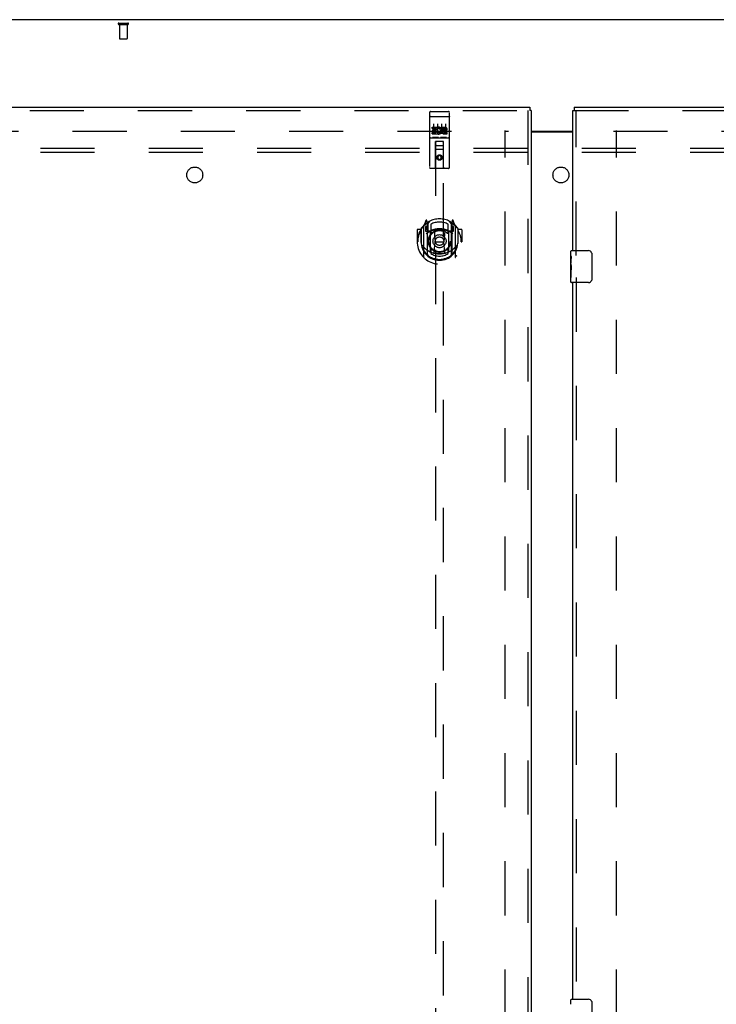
# Model space of a CAD drawing. Header units: inches. Extents: x 0 to 309, y 0 to 200.
# Tile 55 of 64: x 90 to 112, y 114 to 145. Entities that reach past the tile are written whole.
import ezdxf

# ---------------------------------------------------------------- set-up
doc = ezdxf.new("R2010")
doc.units = ezdxf.units.IN
doc.header["$LTSCALE"] = 17
doc.header["$MEASUREMENT"] = 0
doc.linetypes.add('HIDDEN', pattern=[0.2, 0.1, -0.1])
doc.layers.get('0').update_dxf_attribs({"linetype": 'CONTINUOUS'})
for name, color, linetype in [('DEFAULT_2', 8, 'HIDDEN'), ('LEFTHAND_DOOR_ASSEMBLY', 7, 'CONTINUOUS'), ('RIGHTHAND_DOOR_ASSEMBLY', 7, 'CONTINUOUS'), ('SUBPANEL', 7, 'CONTINUOUS')]:
    doc.layers.add(name, color=color, linetype=linetype)

msp = doc.modelspace()

# ---------------------------------------------------------------- linework, layer by layer
at = {"color": 3, "linetype": 'Continuous'}
for p, q in [((146.051, 145.12), (68.405, 145.12)), ((106.29, 141.62), (107.603, 141.62)), ((106.29, 141.605), (107.603, 141.605))]:
    msp.add_line(p, q, dxfattribs=at)
at = {"layer": 'DEFAULT_2', "color": 8, "linetype": 'HIDDEN'}
for p, q in [((93.343, 145.016), (93.627, 145.016)), ((93.343, 144.973), (93.627, 144.973)), ((93.361, 144.973), (93.361, 144.526)), ((93.609, 144.973), (93.609, 144.526)), ((93.371, 144.516), (93.599, 144.516)), ((71.492, 141.62), (105.582, 141.62)), ((105.478, 62.599), (105.478, 141.641)), ((108.874, 141.62), (142.964, 141.62)), ((108.978, 62.599), (108.978, 141.641))]:
    msp.add_line(p, q, dxfattribs=at)
for centre, radius, start, end in [((93.343, 144.995), 0.0215, 90, 270), ((93.627, 144.995), 0.0215, 270, 90), ((93.371, 144.526), 0.01, 180, 270), ((93.599, 144.526), 0.01, 270, 360)]:
    msp.add_arc(centre, radius, start, end, dxfattribs=at)
at = {"layer": 'LEFTHAND_DOOR_ASSEMBLY', "color": 3, "linetype": 'Continuous'}
for p, q in [((70.145, 142.37), (106.248, 142.37)), ((106.29, 142.266), (106.29, 61.974))]:
    msp.add_line(p, q, dxfattribs=at)
at = {"layer": 'LEFTHAND_DOOR_ASSEMBLY', "color": 8, "linetype": 'HIDDEN'}
for p, q in [((70.145, 142.266), (106.248, 142.266)), ((103.103, 142.208), (103.103, 140.483)), ((103.133, 142.238), (103.698, 142.238)), ((103.728, 140.483), (103.728, 142.208)), ((106.186, 142.266), (106.186, 61.974)), ((103.119, 142.079), (103.118, 142.079)), ((103.12, 142.079), (103.119, 142.079)), ((103.121, 142.079), (103.12, 142.079)), ((103.121, 142.079), (103.121, 142.079)), ((103.122, 142.079), (103.121, 142.079)), ((103.123, 142.079), (103.122, 142.079)), ((103.124, 142.079), (103.123, 142.079)), ((103.125, 142.08), (103.124, 142.079)), ((103.125, 142.08), (103.125, 142.08)), ((103.126, 142.08), (103.125, 142.08)), ((103.127, 142.08), (103.126, 142.08)), ((103.128, 142.08), (103.127, 142.08)), ((103.129, 142.08), (103.128, 142.08)), ((103.13, 142.08), (103.129, 142.08)), ((103.13, 142.08), (103.13, 142.08)), ((103.131, 142.08), (103.13, 142.08)), ((103.132, 142.08), (103.131, 142.08)), ((103.132, 142.08), (103.698, 142.08)), ((103.698, 142.08), (103.698, 142.08)), ((103.698, 142.08), (103.699, 142.08)), ((103.699, 142.08), (103.7, 142.08)), ((103.7, 142.08), (103.701, 142.08)), ((103.701, 142.08), (103.702, 142.08)), ((103.702, 142.08), (103.703, 142.08)), ((103.703, 142.08), (103.703, 142.08)), ((103.703, 142.08), (103.704, 142.08)), ((103.704, 142.08), (103.705, 142.08)), ((103.705, 142.08), (103.706, 142.079)), ((103.706, 142.079), (103.707, 142.079)), ((103.707, 142.079), (103.707, 142.079)), ((103.707, 142.079), (103.708, 142.079)), ((103.708, 142.079), (103.709, 142.079)), ((103.709, 142.079), (103.71, 142.079)), ((103.71, 142.079), (103.711, 142.079)), ((103.183, 141.703), (103.183, 141.745)), ((103.183, 141.745), (103.339, 141.745)), ((103.183, 141.703), (103.297, 141.703)), ((103.183, 141.532), (103.183, 141.574)), ((103.183, 141.574), (103.297, 141.574)), ((103.205, 141.618), (103.205, 141.66)), ((103.205, 141.66), (103.297, 141.66)), ((103.205, 141.618), (103.297, 141.618)), ((103.228, 141.847), (103.228, 141.541)), ((103.297, 141.66), (103.297, 141.703)), ((103.297, 141.574), (103.297, 141.618)), ((103.339, 141.567), (103.339, 141.745)), ((103.339, 141.567), (103.352, 141.586)), ((103.364, 141.697), (103.347, 141.736)), ((103.353, 141.847), (103.353, 141.541)), ((103.478, 141.847), (103.478, 141.541)), ((103.496, 141.703), (103.496, 141.745)), ((103.496, 141.745), (103.588, 141.745)), ((103.496, 141.703), (103.588, 141.703)), ((103.556, 141.618), (103.602, 141.618)), ((103.559, 141.659), (103.588, 141.659)), ((103.559, 141.574), (103.652, 141.574)), ((103.603, 141.847), (103.603, 141.541)), ((103.652, 141.532), (103.652, 141.574)), ((103.133, 141.41), (103.698, 141.41)), ((103.183, 141.532), (103.339, 141.532)), ((103.376, 141.426), (103.204, 141.426)), ((103.285, 140.483), (103.289, 141.293)), ((103.29, 141.293), (103.289, 141.293)), ((103.29, 141.293), (103.29, 104.291)), ((103.54, 141.293), (103.29, 141.293)), ((103.339, 141.532), (103.339, 141.544)), ((103.343, 141.542), (103.339, 141.544)), ((103.626, 141.426), (103.454, 141.426)), ((103.54, 104.291), (103.54, 141.293)), ((103.542, 141.293), (103.54, 141.293)), ((103.545, 140.483), (103.542, 141.293)), ((103.559, 141.532), (103.652, 141.532)), ((103.543, 141.043), (103.287, 141.043)), ((103.33, 141.168), (103.5, 141.168)), ((103.415, 140.865), (103.353, 140.829)), ((103.353, 140.829), (103.353, 140.756)), ((103.353, 140.829), (103.363, 140.823)), ((103.353, 140.756), (103.363, 140.762)), ((103.353, 140.756), (103.415, 140.72)), ((103.415, 140.853), (103.363, 140.823)), ((103.363, 140.823), (103.363, 140.762)), ((103.363, 140.762), (103.415, 140.732)), ((103.415, 140.865), (103.415, 140.853)), ((103.478, 140.829), (103.415, 140.865)), ((103.468, 140.823), (103.415, 140.853)), ((103.415, 140.732), (103.468, 140.762)), ((103.415, 140.72), (103.478, 140.756)), ((103.415, 140.72), (103.415, 140.732)), ((103.478, 140.829), (103.468, 140.823)), ((103.468, 140.762), (103.468, 140.823)), ((103.478, 140.756), (103.468, 140.762)), ((103.478, 140.756), (103.478, 140.829)), ((103.698, 140.453), (103.133, 140.453)), ((102.99, 138.819), (102.919, 138.643)), ((103.033, 138.735), (103.018, 138.816)), ((103.04, 138.688), (103.11, 138.797)), ((103.72, 138.797), (103.79, 138.688)), ((103.812, 138.816), (103.798, 138.735)), ((103.911, 138.643), (103.84, 138.819)), ((102.715, 138.522), (102.715, 138.149)), ((102.833, 138.537), (102.73, 138.537)), ((102.833, 138.537), (102.833, 138.149)), ((102.841, 138.522), (102.833, 138.537)), ((102.84, 138.56), (102.84, 138.102)), ((102.915, 138.633), (102.915, 137.665)), ((102.973, 138.628), (102.973, 138.478)), ((103.04, 138.628), (102.973, 138.628)), ((102.981, 138.62), (103.01, 138.574)), ((103.012, 138.739), (103.011, 138.739)), ((103.011, 138.739), (103.011, 138.738)), ((103.011, 138.739), (103.011, 138.738)), ((103.033, 137.719), (103.033, 138.735)), ((103.04, 137.744), (103.04, 138.747)), ((103.043, 138.722), (103.043, 138.515)), ((103.063, 138.495), (103.128, 138.495)), ((103.14, 138.7), (103.14, 138.447)), ((103.252, 138.493), (103.283, 138.149)), ((103.578, 138.493), (103.548, 138.149)), ((103.69, 138.447), (103.69, 138.7)), ((103.702, 138.495), (103.768, 138.495)), ((103.788, 138.515), (103.788, 138.722)), ((103.79, 137.744), (103.79, 138.747)), ((103.858, 138.628), (103.79, 138.628)), ((103.798, 138.735), (103.798, 137.719)), ((103.819, 138.738), (103.815, 138.742)), ((103.82, 138.574), (103.849, 138.62)), ((103.858, 138.478), (103.858, 138.628)), ((103.915, 137.665), (103.915, 138.633)), ((103.998, 138.537), (103.989, 138.522)), ((103.99, 138.56), (103.99, 138.102)), ((103.998, 138.149), (103.998, 138.537)), ((104.1, 138.537), (103.998, 138.537)), ((104.115, 138.522), (104.115, 138.149)), ((102.973, 138.478), (103.033, 138.478)), ((103.133, 138.477), (103.06, 138.477)), ((103.133, 137.836), (103.133, 138.467)), ((103.77, 138.477), (103.698, 138.477)), ((103.698, 138.467), (103.698, 137.836)), ((103.798, 138.478), (103.858, 138.478)), ((102.715, 138.149), (102.73, 138.149)), ((102.833, 138.149), (102.848, 138.149)), ((102.84, 138.102), (102.84, 138.099)), ((103.14, 137.886), (103.14, 137.783)), ((103.252, 137.809), (103.283, 138.149)), ((103.283, 138.149), (103.548, 138.149)), ((103.578, 137.809), (103.548, 138.149)), ((103.69, 137.783), (103.69, 137.886)), ((103.998, 138.149), (103.983, 138.149)), ((103.99, 138.102), (103.99, 138.099)), ((104.1, 138.149), (104.115, 138.149))]:
    msp.add_line(p, q, dxfattribs=at)
at = {"layer": 'LEFTHAND_DOOR_ASSEMBLY', "color": 7, "linetype": 'Continuous'}
for p in [(106.248, 142.37), (106.29, 142.266)]:
    msp.add_line(p, (106.248, 142.266), dxfattribs=at)
at = {"layer": 'LEFTHAND_DOOR_ASSEMBLY', "color": 8, "linetype": 'HIDDEN'}
for points in [[(103.118, 142.079), (103.118, 142.079), (103.118, 142.079), (103.117, 142.079), (103.117, 142.079), (103.117, 142.079), (103.116, 142.079), (103.116, 142.079), (103.116, 142.078), (103.115, 142.078), (103.115, 142.078), (103.115, 142.078), (103.114, 142.078), (103.114, 142.078), (103.114, 142.078), (103.113, 142.078), (103.113, 142.078), (103.113, 142.078), (103.112, 142.078), (103.112, 142.078), (103.112, 142.078), (103.111, 142.078), (103.111, 142.078), (103.111, 142.077), (103.11, 142.077), (103.11, 142.077), (103.11, 142.077), (103.11, 142.077), (103.109, 142.077), (103.109, 142.077), (103.109, 142.077), (103.109, 142.077), (103.108, 142.077), (103.108, 142.077), (103.108, 142.077), (103.108, 142.076), (103.107, 142.076), (103.107, 142.076), (103.107, 142.076), (103.107, 142.076), (103.106, 142.076), (103.106, 142.076), (103.106, 142.076), (103.106, 142.076), (103.106, 142.076), (103.106, 142.076), (103.105, 142.075), (103.105, 142.075), (103.105, 142.075), (103.105, 142.075), (103.105, 142.075), (103.105, 142.075), (103.104, 142.075), (103.104, 142.075), (103.104, 142.075), (103.104, 142.075), (103.104, 142.075), (103.104, 142.074), (103.104, 142.074), (103.103, 142.074), (103.103, 142.074), (103.103, 142.074), (103.103, 142.074), (103.103, 142.074), (103.103, 142.074), (103.103, 142.074), (103.103, 142.073), (103.103, 142.073), (103.103, 142.073), (103.103, 142.073), (103.103, 142.073), (103.103, 142.073), (103.103, 142.073), (103.103, 142.073), (103.103, 142.073), (103.103, 142.073), (103.103, 142.072), (103.103, 142.072)], [(103.711, 142.079), (103.711, 142.079), (103.712, 142.079), (103.712, 142.079), (103.712, 142.079), (103.713, 142.079), (103.713, 142.079), (103.713, 142.079), (103.714, 142.079), (103.714, 142.079), (103.715, 142.078), (103.715, 142.078), (103.715, 142.078), (103.716, 142.078), (103.716, 142.078), (103.716, 142.078), (103.717, 142.078), (103.717, 142.078), (103.717, 142.078), (103.718, 142.078), (103.718, 142.078), (103.718, 142.078), (103.718, 142.078), (103.719, 142.078), (103.719, 142.078), (103.719, 142.077), (103.72, 142.077), (103.72, 142.077), (103.72, 142.077), (103.72, 142.077), (103.721, 142.077), (103.721, 142.077), (103.721, 142.077), (103.722, 142.077), (103.722, 142.077), (103.722, 142.077), (103.722, 142.077), (103.722, 142.076), (103.723, 142.076), (103.723, 142.076), (103.723, 142.076), (103.723, 142.076), (103.724, 142.076), (103.724, 142.076), (103.724, 142.076), (103.724, 142.076), (103.724, 142.076), (103.725, 142.076), (103.725, 142.075), (103.725, 142.075), (103.725, 142.075), (103.725, 142.075), (103.725, 142.075), (103.726, 142.075), (103.726, 142.075), (103.726, 142.075), (103.726, 142.075), (103.726, 142.075), (103.726, 142.075), (103.726, 142.074), (103.726, 142.074), (103.727, 142.074), (103.727, 142.074), (103.727, 142.074), (103.727, 142.074), (103.727, 142.074), (103.727, 142.074), (103.727, 142.074), (103.727, 142.073), (103.727, 142.073), (103.727, 142.073), (103.727, 142.073), (103.727, 142.073), (103.727, 142.073), (103.727, 142.073), (103.727, 142.073), (103.728, 142.073), (103.728, 142.073), (103.728, 142.072), (103.728, 142.072)], [(103.204, 141.426), (103.204, 141.426), (103.204, 141.426), (103.203, 141.426), (103.203, 141.426), (103.203, 141.426), (103.203, 141.426), (103.203, 141.426), (103.203, 141.426), (103.202, 141.426), (103.202, 141.426), (103.202, 141.426), (103.202, 141.426), (103.202, 141.426), (103.201, 141.426), (103.201, 141.426), (103.201, 141.426), (103.201, 141.426), (103.201, 141.426), (103.201, 141.426), (103.201, 141.426), (103.2, 141.426), (103.2, 141.426), (103.2, 141.426), (103.2, 141.426), (103.2, 141.426), (103.2, 141.426), (103.2, 141.426), (103.199, 141.426), (103.199, 141.426), (103.199, 141.426), (103.199, 141.426), (103.199, 141.426), (103.199, 141.426), (103.199, 141.426), (103.199, 141.427), (103.198, 141.427), (103.198, 141.427), (103.198, 141.427), (103.198, 141.427), (103.198, 141.427), (103.198, 141.427), (103.198, 141.427), (103.198, 141.427), (103.198, 141.427), (103.198, 141.427), (103.198, 141.427)], [(103.383, 141.427), (103.382, 141.427), (103.382, 141.427), (103.382, 141.427), (103.382, 141.427), (103.382, 141.427), (103.382, 141.427), (103.382, 141.427), (103.382, 141.427), (103.382, 141.427), (103.382, 141.427), (103.381, 141.427), (103.381, 141.426), (103.381, 141.426), (103.381, 141.426), (103.381, 141.426), (103.381, 141.426), (103.381, 141.426), (103.381, 141.426), (103.381, 141.426), (103.38, 141.426), (103.38, 141.426), (103.38, 141.426), (103.38, 141.426), (103.38, 141.426), (103.38, 141.426), (103.38, 141.426), (103.379, 141.426), (103.379, 141.426), (103.379, 141.426), (103.379, 141.426), (103.379, 141.426), (103.379, 141.426), (103.378, 141.426), (103.378, 141.426), (103.378, 141.426), (103.378, 141.426), (103.378, 141.426), (103.378, 141.426), (103.377, 141.426), (103.377, 141.426), (103.377, 141.426), (103.377, 141.426), (103.377, 141.426), (103.376, 141.426), (103.376, 141.426)], [(103.454, 141.426), (103.454, 141.426), (103.454, 141.426), (103.453, 141.426), (103.453, 141.426), (103.453, 141.426), (103.453, 141.426), (103.453, 141.426), (103.453, 141.426), (103.452, 141.426), (103.452, 141.426), (103.452, 141.426), (103.452, 141.426), (103.452, 141.426), (103.451, 141.426), (103.451, 141.426), (103.451, 141.426), (103.451, 141.426), (103.451, 141.426), (103.451, 141.426), (103.451, 141.426), (103.45, 141.426), (103.45, 141.426), (103.45, 141.426), (103.45, 141.426), (103.45, 141.426), (103.45, 141.426), (103.45, 141.426), (103.449, 141.426), (103.449, 141.426), (103.449, 141.426), (103.449, 141.426), (103.449, 141.426), (103.449, 141.426), (103.449, 141.426), (103.449, 141.427), (103.448, 141.427), (103.448, 141.427), (103.448, 141.427), (103.448, 141.427), (103.448, 141.427), (103.448, 141.427), (103.448, 141.427), (103.448, 141.427), (103.448, 141.427), (103.448, 141.427), (103.448, 141.427)], [(103.633, 141.427), (103.632, 141.427), (103.632, 141.427), (103.632, 141.427), (103.632, 141.427), (103.632, 141.427), (103.632, 141.427), (103.632, 141.427), (103.632, 141.427), (103.632, 141.427), (103.632, 141.427), (103.631, 141.427), (103.631, 141.426), (103.631, 141.426), (103.631, 141.426), (103.631, 141.426), (103.631, 141.426), (103.631, 141.426), (103.631, 141.426), (103.631, 141.426), (103.63, 141.426), (103.63, 141.426), (103.63, 141.426), (103.63, 141.426), (103.63, 141.426), (103.63, 141.426), (103.63, 141.426), (103.629, 141.426), (103.629, 141.426), (103.629, 141.426), (103.629, 141.426), (103.629, 141.426), (103.629, 141.426), (103.628, 141.426), (103.628, 141.426), (103.628, 141.426), (103.628, 141.426), (103.628, 141.426), (103.628, 141.426), (103.627, 141.426), (103.627, 141.426), (103.627, 141.426), (103.627, 141.426), (103.627, 141.426), (103.626, 141.426), (103.626, 141.426)], [(102.87, 138.588), (102.87, 138.588), (102.871, 138.589), (102.872, 138.59), (102.872, 138.591), (102.873, 138.592), (102.874, 138.592), (102.875, 138.593), (102.875, 138.594), (102.876, 138.595), (102.877, 138.596), (102.878, 138.596), (102.878, 138.597), (102.879, 138.598), (102.88, 138.598), (102.881, 138.599), (102.882, 138.6), (102.882, 138.6), (102.883, 138.601), (102.884, 138.602), (102.885, 138.602), (102.886, 138.603), (102.887, 138.603), (102.888, 138.604), (102.888, 138.605), (102.889, 138.605), (102.89, 138.606), (102.891, 138.606), (102.892, 138.607), (102.893, 138.607), (102.894, 138.608), (102.895, 138.608), (102.896, 138.609), (102.897, 138.609), (102.897, 138.609)], [(103.933, 138.609), (103.934, 138.609), (103.934, 138.609), (103.935, 138.608), (103.936, 138.608), (103.937, 138.607), (103.938, 138.607), (103.939, 138.606), (103.94, 138.606), (103.941, 138.605), (103.942, 138.605), (103.943, 138.604), (103.943, 138.603), (103.944, 138.603), (103.945, 138.602), (103.946, 138.602), (103.947, 138.601), (103.948, 138.6), (103.948, 138.6), (103.949, 138.599), (103.95, 138.598), (103.951, 138.598), (103.952, 138.597), (103.952, 138.596), (103.953, 138.596), (103.954, 138.595), (103.955, 138.594), (103.955, 138.593), (103.956, 138.592), (103.957, 138.592), (103.958, 138.591), (103.958, 138.59), (103.959, 138.589), (103.96, 138.588), (103.96, 138.588)], [(102.883, 138.035), (102.886, 138.03), (102.889, 138.025), (102.892, 138.02), (102.895, 138.016), (102.897, 138.011), (102.9, 138.007), (102.903, 138.003), (102.905, 137.999), (102.908, 137.995), (102.91, 137.992), (102.913, 137.988), (102.915, 137.985), (102.918, 137.982), (102.92, 137.979), (102.922, 137.976), (102.924, 137.973), (102.927, 137.97), (102.929, 137.967), (102.931, 137.965), (102.933, 137.962), (102.935, 137.96), (102.937, 137.958), (102.939, 137.956), (102.941, 137.953), (102.942, 137.951), (102.944, 137.949), (102.946, 137.948), (102.948, 137.946), (102.95, 137.944), (102.951, 137.942), (102.953, 137.941), (102.955, 137.939), (102.956, 137.938), (102.958, 137.936), (102.959, 137.935), (102.961, 137.934)], [(103.869, 137.934), (103.871, 137.935), (103.872, 137.936), (103.874, 137.938), (103.876, 137.939), (103.877, 137.941), (103.879, 137.942), (103.881, 137.944), (103.882, 137.946), (103.884, 137.948), (103.886, 137.949), (103.888, 137.951), (103.889, 137.953), (103.891, 137.956), (103.893, 137.958), (103.895, 137.96), (103.897, 137.962), (103.899, 137.965), (103.901, 137.967), (103.904, 137.97), (103.906, 137.973), (103.908, 137.976), (103.91, 137.979), (103.912, 137.982), (103.915, 137.985), (103.917, 137.988), (103.92, 137.992), (103.922, 137.995), (103.925, 137.999), (103.927, 138.003), (103.93, 138.007), (103.933, 138.011), (103.936, 138.016), (103.938, 138.02), (103.941, 138.025), (103.944, 138.03), (103.948, 138.035)], [(102.897, 137.688), (102.897, 137.689), (102.896, 137.689), (102.895, 137.689), (102.894, 137.69), (102.893, 137.69), (102.892, 137.691), (102.891, 137.691), (102.89, 137.692), (102.889, 137.692), (102.888, 137.693), (102.888, 137.694), (102.887, 137.694), (102.886, 137.695), (102.885, 137.695), (102.884, 137.696), (102.883, 137.697), (102.882, 137.697), (102.882, 137.698), (102.881, 137.699), (102.88, 137.699), (102.879, 137.7), (102.878, 137.701), (102.878, 137.701), (102.877, 137.702), (102.876, 137.703), (102.875, 137.704), (102.875, 137.704), (102.874, 137.705), (102.873, 137.706), (102.872, 137.707), (102.872, 137.707), (102.871, 137.708), (102.87, 137.709), (102.87, 137.71)], [(103.603, 137.792), (103.598, 137.791), (103.592, 137.789), (103.587, 137.788), (103.581, 137.786), (103.576, 137.785), (103.57, 137.784), (103.565, 137.783), (103.56, 137.781), (103.554, 137.78), (103.549, 137.779), (103.543, 137.778), (103.538, 137.777), (103.532, 137.776), (103.526, 137.775), (103.521, 137.774), (103.515, 137.774), (103.51, 137.773), (103.504, 137.772), (103.499, 137.771), (103.493, 137.771), (103.488, 137.77), (103.482, 137.77), (103.477, 137.769), (103.471, 137.769), (103.465, 137.768), (103.46, 137.768), (103.454, 137.767), (103.449, 137.767), (103.443, 137.767), (103.437, 137.767), (103.432, 137.766), (103.426, 137.766), (103.421, 137.766), (103.415, 137.766), (103.409, 137.766), (103.404, 137.766), (103.398, 137.766), (103.393, 137.767), (103.387, 137.767), (103.381, 137.767), (103.376, 137.767), (103.37, 137.768), (103.365, 137.768), (103.359, 137.769), (103.354, 137.769), (103.348, 137.77), (103.342, 137.77), (103.337, 137.771), (103.331, 137.771), (103.326, 137.772), (103.32, 137.773), (103.315, 137.774), (103.309, 137.774), (103.304, 137.775), (103.298, 137.776), (103.293, 137.777), (103.287, 137.778), (103.282, 137.779), (103.276, 137.78), (103.271, 137.781), (103.265, 137.783), (103.26, 137.784), (103.254, 137.785), (103.249, 137.786), (103.243, 137.788), (103.238, 137.789), (103.232, 137.791), (103.227, 137.792)], [(103.96, 137.71), (103.96, 137.709), (103.959, 137.708), (103.958, 137.707), (103.958, 137.707), (103.957, 137.706), (103.956, 137.705), (103.955, 137.704), (103.955, 137.704), (103.954, 137.703), (103.953, 137.702), (103.952, 137.701), (103.952, 137.701), (103.951, 137.7), (103.95, 137.699), (103.949, 137.699), (103.948, 137.698), (103.948, 137.697), (103.947, 137.697), (103.946, 137.696), (103.945, 137.695), (103.944, 137.695), (103.943, 137.694), (103.943, 137.694), (103.942, 137.693), (103.941, 137.692), (103.94, 137.692), (103.939, 137.691), (103.938, 137.691), (103.937, 137.69), (103.936, 137.69), (103.935, 137.689), (103.934, 137.689), (103.934, 137.689), (103.933, 137.688)]]:
    msp.add_lwpolyline(points, dxfattribs=at)
for centre, radius in [((103.415, 140.793), 0.085), ((103.415, 140.793), 0.0845), ((103.415, 138.167), 0.35), ((103.415, 138.167), 0.335), ((103.415, 138.167), 0.205), ((103.415, 138.167), 0.133)]:
    msp.add_circle(centre, radius, dxfattribs=at)
for centre, radius, start, end in [((103.133, 142.208), 0.03, 90, 180), ((103.698, 142.208), 0.03, 0, 90), ((103.389, 141.638), 0.107, 244.2636, 113.4027), ((103.389, 141.638), 0.0639, 234.8895, 113.4026), ((103.559, 141.595), 0.0635, 90, 270), ((103.559, 141.596), 0.0219, 100.307, 270), ((103.588, 141.681), 0.0644, 282.2995, 90.0775), ((103.588, 141.681), 0.0219, 269.9011, 90), ((103.133, 141.38), 0.03, 90, 180), ((103.33, 141.253), 0.04, 90, 180), ((103.5, 141.253), 0.04, 0, 90), ((103.698, 141.38), 0.03, 0, 90), ((103.33, 141.208), 0.04, 180, 270), ((103.5, 141.208), 0.04, 270, 360), ((103.133, 140.483), 0.03, 180, 270), ((103.255, 140.483), 0.03, 270, 360), ((103.575, 140.483), 0.03, 180, 270), ((103.698, 140.483), 0.03, 270, 360), ((103.415, 138.167), 0.7, 35.2961, 144.7039), ((103.004, 138.813), 0.015, 10, 158.1959), ((103.827, 138.813), 0.015, 21.8041, 170), ((103.415, 138.149), 0.7, 125.5126, 54.4874), ((102.73, 138.522), 0.015, 90, 180), ((103.415, 138.149), 0.685, 146.9885, 180), ((102.86, 138.56), 0.02, 144.7039, 180), ((102.93, 138.633), 0.015, 135.0748, 180), ((102.985, 138.623), 0.005, 90, 212.6792), ((103.415, 137.836), 0.7, 53.2319, 126.7681), ((103.02, 138.702), 0.02, 0, 125.5126), ((102.852, 138.473), 0.188, 0, 32.6792), ((103.023, 138.722), 0.02, 0, 125.2543), ((103.06, 138.747), 0.02, 121.4688, 179.9992), ((103.06, 138.497), 0.02, 180, 270), ((103.063, 138.515), 0.02, 180, 270), ((103.128, 138.515), 0.02, 270, 293.464), ((103.148, 138.467), 0.015, 112.9863, 180), ((103.415, 137.854), 0.7, 66.536, 113.464), ((103.415, 138.167), 0.6, 62.7204, 117.2796), ((103.415, 138.167), 0.343, 48.8739, 131.1261), ((103.232, 138.491), 0.02, 5.0796, 105.6131), ((103.598, 138.491), 0.02, 74.3869, 174.9204), ((103.683, 138.467), 0.015, 0, 67.0137), ((103.702, 138.515), 0.02, 246.536, 270), ((103.768, 138.515), 0.02, 270, 360), ((103.77, 138.497), 0.02, 270, 360), ((103.77, 138.747), 0.02, 0, 58.5295), ((103.808, 138.722), 0.02, 54.7457, 180), ((103.81, 138.702), 0.02, 54.4874, 180), ((103.978, 138.473), 0.188, 147.3208, 180), ((103.845, 138.623), 0.005, 327.3208, 90), ((103.9, 138.633), 0.015, 0, 44.9252), ((103.97, 138.56), 0.02, 0, 35.2961), ((103.415, 138.149), 0.685, 0, 33.0115), ((104.1, 138.522), 0.015, 0, 90), ((103.17, 138.447), 0.03, 180, 311.1261), ((103.66, 138.447), 0.03, 228.8739, 360), ((103.415, 138.151), 0.583, 180.2464, 359.7536), ((102.86, 138.102), 0.02, 180, 187.6622), ((103.415, 138.177), 0.58, 187.6622, 352.3378), ((103.415, 138.466), 0.7, 229.529, 310.471), ((103.17, 137.886), 0.03, 48.8739, 180), ((103.415, 138.167), 0.343, 228.8739, 311.1261), ((103.66, 137.886), 0.03, 0, 131.1261), ((103.97, 138.102), 0.02, 352.3378, 360), ((102.93, 137.665), 0.015, 180, 224.9252), ((103.048, 137.719), 0.015, 180, 229.6413), ((103.06, 137.744), 0.02, 180, 230.6594), ((103.148, 137.836), 0.015, 180, 247.0137), ((103.415, 138.177), 0.48, 235.0461, 304.9539), ((103.232, 137.811), 0.02, 254.4248, 354.9204), ((103.598, 137.811), 0.02, 185.0796, 285.5752), ((103.683, 137.836), 0.015, 292.9863, 360), ((103.77, 137.744), 0.02, 309.3378, 359.9984), ((103.783, 137.719), 0.015, 310.3587, 360), ((103.9, 137.665), 0.015, 315.0748, 360)]:
    msp.add_arc(centre, radius, start, end, dxfattribs=at)
at = {"layer": 'RIGHTHAND_DOOR_ASSEMBLY', "color": 3, "linetype": 'Continuous'}
for p, q in [((107.603, 137.87), (107.603, 142.266)), ((107.645, 142.37), (143.748, 142.37)), ((107.603, 114.37), (107.603, 136.87))]:
    msp.add_line(p, q, dxfattribs=at)
at = {"layer": 'RIGHTHAND_DOOR_ASSEMBLY', "color": 7, "linetype": 'Continuous'}
for p, q in [((107.603, 142.266), (107.645, 142.266)), ((107.645, 142.37), (107.645, 142.266)), ((107.558, 137.87), (108.098, 137.87)), ((107.543, 137.71), (107.543, 137.855)), ((107.543, 137.452), (107.543, 137.709)), ((107.548, 137.653), (107.543, 137.653)), ((107.549, 137.485), (107.549, 137.622)), ((108.197, 137.77), (108.197, 136.97)), ((107.543, 137.485), (107.549, 137.485)), ((107.543, 136.885), (107.543, 137.449)), ((107.544, 137.423), (107.543, 137.423)), ((107.543, 137.291), (107.548, 137.291)), ((107.543, 137.255), (107.549, 137.255)), ((107.549, 137.024), (107.549, 137.255)), ((107.543, 137.192), (107.549, 137.192)), ((107.543, 137.024), (107.549, 137.024)), ((108.098, 136.87), (107.558, 136.87)), ((107.558, 114.37), (108.098, 114.37)), ((107.543, 114.21), (107.543, 114.355)), ((108.197, 114.27), (108.197, 113.47))]:
    msp.add_line(p, q, dxfattribs=at)
at = {"layer": 'RIGHTHAND_DOOR_ASSEMBLY', "color": 8, "linetype": 'HIDDEN'}
for p, q in [((107.645, 142.266), (143.748, 142.266)), ((107.707, 137.715), (107.707, 142.266)), ((107.707, 137.025), (107.707, 114.215))]:
    msp.add_line(p, q, dxfattribs=at)
at = {"layer": 'RIGHTHAND_DOOR_ASSEMBLY', "color": 7, "linetype": 'Continuous'}
for points in [[(107.543, 137.71), (107.543, 137.706), (107.543, 137.701), (107.544, 137.696), (107.544, 137.69), (107.545, 137.683), (107.546, 137.675), (107.547, 137.667), (107.548, 137.658)], [(107.548, 137.658), (107.549, 137.65), (107.549, 137.64), (107.549, 137.631), (107.549, 137.622)], [(108.191, 137.806), (108.193, 137.801), (108.194, 137.795), (108.196, 137.789), (108.197, 137.783), (108.197, 137.777), (108.197, 137.77)], [(107.543, 137.452), (107.543, 137.444), (107.543, 137.435), (107.544, 137.425)], [(107.544, 137.425), (107.547, 137.391), (107.548, 137.379), (107.548, 137.366), (107.549, 137.354), (107.549, 137.341), (107.549, 137.328), (107.549, 137.315), (107.549, 137.303), (107.548, 137.29), (107.548, 137.278), (107.547, 137.266)], [(108.197, 136.97), (108.197, 136.964), (108.197, 136.958), (108.196, 136.952), (108.194, 136.946), (108.193, 136.94), (108.191, 136.934)], [(108.191, 114.306), (108.193, 114.301), (108.194, 114.295), (108.196, 114.289), (108.197, 114.283), (108.197, 114.277), (108.197, 114.27)]]:
    msp.add_lwpolyline(points, dxfattribs=at)
for centre, radius, start, end in [((107.558, 137.855), 0.015, 90, 180), ((108.098, 137.77), 0.1, 21.1999, 90), ((107.558, 136.885), 0.015, 180, 270), ((108.098, 136.97), 0.1, 270, 338.7946), ((107.558, 114.355), 0.015, 90, 180), ((108.098, 114.27), 0.1, 21.1999, 90)]:
    msp.add_arc(centre, radius, start, end, dxfattribs=at)
msp.add_ellipse((107.806, 137.286), major_axis=(0.263, 0), ratio=0.432808, start_param=-3.141593, end_param=-2.961605, dxfattribs=at)
at = {"layer": 'SUBPANEL', "color": 8, "linetype": 'HIDDEN'}
for p, q in [((73.884, 141.089), (140.571, 141.089)), ((73.884, 140.964), (140.571, 140.964))]:
    msp.add_line(p, q, dxfattribs=at)
for centre in [(95.728, 140.245), (107.228, 140.245)]:
    msp.add_circle(centre, 0.25, dxfattribs=at)

doc.saveas('drawing.dxf')
